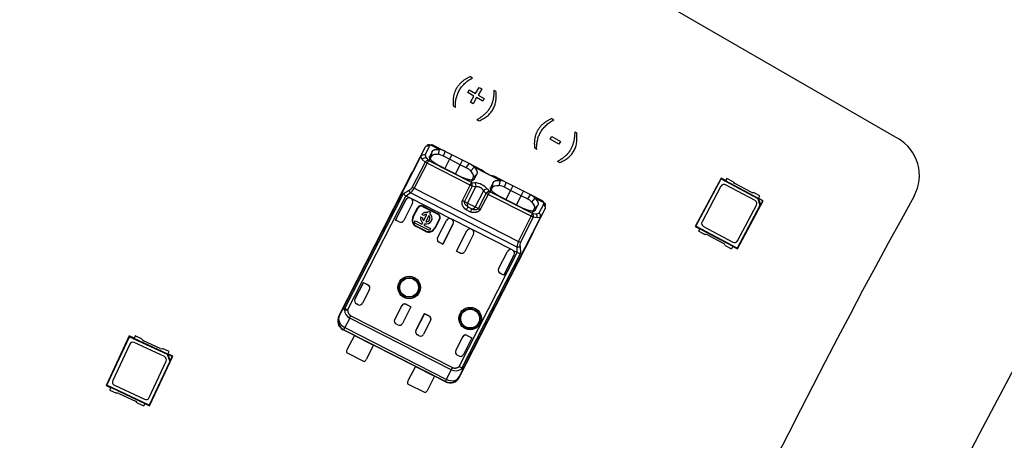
# Model space of a CAD drawing. Header units: millimetres. Extents: x 7 to 819, y 15 to 587.
# Tile 25 of 59: x 262 to 290, y 263 to 276. Entities that reach past the tile are written whole.
import ezdxf

# ---------------------------------------------------------------- set-up
doc = ezdxf.new("R2010")
doc.units = ezdxf.units.MM
doc.layers.add('Default', color=7, linetype='Continuous')
doc.layers.add('RDLED_1-4_802MM_', color=7, linetype='Continuous')

# ---------------------------------------------------------------- blocks, each defined once
blk = doc.blocks.new('SE')
at = {"layer": 'RDLED_1-4_802MM_', "color": 7, "linetype": 'Continuous'}
for p, q in [((287.148, 272.163), (142.511, 355.676)), ((274.666, 273.969), (274.724, 273.935)), ((274.586, 273.503), (274.629, 273.579)), ((274.766, 273.399), (274.586, 273.503)), ((274.629, 273.579), (274.81, 273.474)), ((274.81, 273.474), (274.914, 273.655)), ((274.991, 273.611), (274.886, 273.43)), ((274.914, 273.655), (274.991, 273.611)), ((275.35, 273.574), (275.408, 273.54)), ((274.662, 273.218), (274.766, 273.399)), ((274.738, 273.174), (274.662, 273.218)), ((274.843, 273.355), (274.738, 273.174)), ((275.023, 273.25), (274.843, 273.355)), ((274.886, 273.43), (275.067, 273.326)), ((275.067, 273.326), (275.023, 273.25)), ((274.224, 273.069), (274.166, 273.103)), ((274.908, 272.674), (274.85, 272.708)), ((277.039, 272.742), (277.097, 272.708)), ((277.708, 272.355), (277.766, 272.322)), ((276.992, 272.137), (277.039, 272.219)), ((277.242, 271.993), (276.992, 272.137)), ((277.039, 272.219), (277.289, 272.075)), ((277.289, 272.075), (277.242, 271.993)), ((273.334, 271.893), (272.969, 271.177)), ((273.334, 271.893), (273.208, 271.631)), ((273.34, 271.669), (273.466, 271.931)), ((273.546, 271.784), (273.473, 271.637)), ((273.752, 271.838), (273.505, 271.964)), ((273.526, 271.635), (273.546, 271.784)), ((273.925, 271.784), (273.588, 271.956)), ((273.754, 271.837), (273.722, 271.696)), ((273.874, 271.642), (273.924, 271.784)), ((274.12, 271.684), (273.924, 271.784)), ((276.597, 271.842), (276.539, 271.876)), ((270.986, 267.27), (273.208, 271.631)), ((270.988, 267.269), (273.21, 271.63)), ((273.339, 271.463), (272.966, 270.733)), ((273.395, 271.435), (273.022, 270.704)), ((273.21, 271.63), (273.208, 271.631)), ((273.255, 271.547), (273.21, 271.63)), ((273.339, 271.463), (273.255, 271.547)), ((273.395, 271.435), (273.339, 271.463)), ((273.34, 271.67), (273.372, 271.593)), ((273.372, 271.593), (273.437, 271.519)), ((273.437, 271.518), (273.395, 271.435)), ((274.656, 270.792), (273.395, 271.435)), ((273.437, 271.518), (274.699, 270.875)), ((273.473, 271.637), (273.453, 271.488)), ((273.491, 271.563), (273.526, 271.635)), ((274.052, 271.551), (273.873, 271.642)), ((274.052, 271.551), (273.917, 271.286)), ((274.12, 271.684), (274.052, 271.551)), ((274.364, 271.392), (274.052, 271.551)), ((274.432, 271.526), (274.12, 271.684)), ((274.364, 271.392), (274.432, 271.526)), ((274.628, 271.425), (274.432, 271.526)), ((274.543, 271.301), (274.628, 271.425)), ((274.979, 271.247), (274.628, 271.426)), ((277.266, 271.456), (277.208, 271.489)), ((270.819, 266.969), (272.965, 271.179)), ((272.969, 271.177), (272.965, 271.179)), ((272.969, 271.177), (272.97, 271.18)), ((273.694, 271.399), (274.452, 271.013)), ((274.229, 271.127), (274.364, 271.392)), ((274.543, 271.301), (274.364, 271.392)), ((274.675, 271.21), (274.771, 271.319)), ((275.535, 270.929), (274.772, 271.318)), ((274.991, 271.24), (274.979, 271.246)), ((274.656, 270.792), (274.699, 270.875)), ((274.665, 270.871), (274.774, 270.974)), ((274.699, 270.876), (274.792, 270.867)), ((274.741, 271.016), (274.704, 270.946)), ((274.849, 271.119), (274.741, 271.016)), ((274.774, 270.974), (274.849, 271.119)), ((275.328, 270.876), (275.255, 270.729)), ((275.308, 270.727), (275.328, 270.876)), ((275.354, 271.055), (275.342, 271.061)), ((275.707, 270.876), (275.354, 271.055)), ((275.504, 270.788), (275.536, 270.929)), ((275.655, 270.734), (275.706, 270.876)), ((275.902, 270.776), (275.706, 270.876)), ((281.98, 271.001), (281.226, 269.59)), ((281.249, 269.597), (281.987, 270.978)), ((282.117, 270.928), (281.98, 271.001)), ((281.98, 271.001), (281.987, 270.978)), ((281.987, 270.978), (283.053, 270.409)), ((282.152, 270.994), (282.114, 270.922)), ((283.075, 270.409), (282.114, 270.922)), ((282.336, 270.896), (282.152, 270.994)), ((272.707, 270.548), (272.873, 270.653)), ((272.911, 270.57), (272.782, 270.477)), ((276.023, 268.984), (272.911, 270.57)), ((272.966, 270.733), (273.022, 270.704)), ((273.022, 270.704), (276.066, 269.153)), ((274.43, 270.348), (274.656, 270.792)), ((274.712, 270.763), (274.486, 270.32)), ((274.58, 270.271), (274.822, 270.745)), ((274.712, 270.763), (274.656, 270.792)), ((274.822, 270.745), (274.712, 270.763)), ((275.041, 270.633), (274.8, 270.159)), ((275.121, 270.555), (275.041, 270.634)), ((275.157, 270.68), (275.219, 270.61)), ((275.219, 270.61), (275.177, 270.526)), ((275.219, 270.61), (276.481, 269.967)), ((275.255, 270.729), (275.235, 270.58)), ((275.273, 270.655), (275.308, 270.727)), ((275.834, 270.643), (275.655, 270.734)), ((275.834, 270.643), (275.699, 270.378)), ((275.902, 270.776), (275.834, 270.643)), ((276.146, 270.484), (275.834, 270.643)), ((276.214, 270.617), (275.902, 270.776)), ((276.146, 270.484), (276.214, 270.617)), ((276.41, 270.518), (276.214, 270.617)), ((281.979, 270.761), (281.426, 269.725)), ((282.975, 270.342), (282.115, 270.802)), ((282.86, 270.588), (282.383, 270.843)), ((283.114, 270.481), (282.93, 270.579)), ((270.997, 267.193), (272.707, 270.548)), ((272.774, 270.482), (271.077, 267.152)), ((272.471, 269.775), (272.773, 270.369)), ((272.774, 270.369), (272.473, 269.778)), ((272.774, 270.369), (272.773, 270.369)), ((272.782, 270.477), (272.774, 270.482)), ((272.908, 270.413), (272.782, 270.477)), ((272.908, 270.413), (272.928, 270.403)), ((274.095, 269.808), (272.928, 270.403)), ((274.43, 270.348), (274.486, 270.32)), ((274.486, 270.32), (274.58, 270.271)), ((274.58, 270.271), (274.8, 270.159)), ((274.894, 270.111), (275.121, 270.555)), ((275.177, 270.526), (274.95, 270.083)), ((275.177, 270.526), (275.121, 270.555)), ((276.438, 269.884), (275.177, 270.526)), ((275.476, 270.491), (276.234, 270.105)), ((276.011, 270.219), (276.146, 270.484)), ((276.325, 270.393), (276.146, 270.484)), ((276.41, 270.517), (276.325, 270.393)), ((276.746, 270.346), (276.409, 270.518)), ((276.457, 270.302), (276.553, 270.411)), ((276.801, 270.284), (276.554, 270.41)), ((282.461, 268.93), (283.215, 270.341)), ((283.053, 270.409), (283.118, 270.196)), ((283.053, 270.409), (283.075, 270.403)), ((283.075, 270.409), (283.114, 270.481)), ((283.199, 270.337), (283.075, 270.403)), ((283.075, 270.403), (283.133, 270.213)), ((283.215, 270.341), (283.078, 270.414)), ((283.133, 270.213), (283.199, 270.337)), ((283.199, 270.337), (283.215, 270.341)), ((272.972, 270.268), (272.714, 269.763)), ((272.984, 269.869), (273.12, 270.136)), ((272.995, 269.863), (273.132, 270.13)), ((273.132, 270.13), (273.12, 270.136)), ((273.272, 270.186), (273.266, 270.174)), ((273.266, 270.174), (273.712, 269.947)), ((273.272, 270.186), (273.718, 269.959)), ((273.419, 269.993), (273.442, 270.039)), ((273.442, 270.039), (273.501, 270.009)), ((273.501, 270.009), (273.478, 269.963)), ((274.511, 270.234), (274.596, 270.153)), ((274.664, 270.008), (274.538, 270.072)), ((274.632, 270.133), (274.595, 270.152)), ((274.64, 270.129), (274.632, 270.133)), ((274.695, 270.101), (274.64, 270.129)), ((274.8, 270.159), (274.894, 270.111)), ((274.894, 270.111), (274.95, 270.083)), ((276.447, 269.963), (276.556, 270.066)), ((276.48, 269.388), (276.845, 270.104)), ((276.523, 270.108), (276.486, 270.038)), ((276.631, 270.211), (276.523, 270.108)), ((276.555, 270.066), (276.631, 270.211)), ((276.798, 270.233), (276.66, 269.977)), ((276.706, 269.848), (276.845, 270.104)), ((276.843, 270.157), (276.845, 270.104)), ((283.118, 270.196), (282.454, 268.953)), ((282.462, 269.171), (283.016, 270.207)), ((283.133, 270.213), (283.118, 270.196)), ((272.473, 269.778), (272.471, 269.775)), ((272.58, 269.72), (272.471, 269.775)), ((272.585, 269.721), (272.473, 269.778)), ((272.585, 269.721), (272.58, 269.72)), ((272.984, 269.869), (272.995, 269.863)), ((273.024, 269.691), (273.055, 269.75)), ((273.055, 269.75), (273.245, 269.653)), ((273.208, 269.868), (273.265, 269.839)), ((273.245, 269.653), (273.268, 269.698)), ((273.302, 269.913), (273.246, 269.942)), ((273.297, 269.754), (273.39, 269.938)), ((273.449, 269.908), (273.356, 269.724)), ((273.755, 269.813), (273.619, 269.545)), ((273.767, 269.807), (273.631, 269.539)), ((273.703, 269.259), (273.961, 269.764)), ((273.712, 269.947), (273.718, 269.959)), ((273.767, 269.807), (273.755, 269.813)), ((274.095, 269.808), (274.115, 269.797)), ((274.69, 269.505), (274.115, 269.797)), ((274.482, 265.489), (276.704, 269.849)), ((276.706, 269.848), (274.484, 265.487)), ((276.066, 269.153), (276.438, 269.884)), ((276.494, 269.855), (276.122, 269.125)), ((276.438, 269.884), (276.481, 269.967)), ((276.494, 269.855), (276.438, 269.884)), ((276.481, 269.968), (276.579, 269.959)), ((276.611, 269.837), (276.494, 269.855)), ((276.579, 269.959), (276.66, 269.977)), ((276.704, 269.849), (276.611, 269.837)), ((276.706, 269.848), (276.704, 269.849)), ((273.465, 269.467), (273.024, 269.691)), ((273.083, 269.594), (273.077, 269.582)), ((273.344, 269.446), (273.077, 269.582)), ((273.35, 269.458), (273.083, 269.594)), ((273.327, 269.668), (273.304, 269.623)), ((273.304, 269.623), (273.495, 269.526)), ((273.344, 269.446), (273.35, 269.458)), ((273.495, 269.526), (273.465, 269.467)), ((273.619, 269.545), (273.631, 269.539)), ((273.856, 269.069), (274.159, 269.663)), ((274.159, 269.663), (273.857, 269.072)), ((274.159, 269.663), (274.159, 269.663)), ((274.253, 268.867), (274.555, 269.461)), ((274.255, 268.87), (274.556, 269.461)), ((274.556, 269.461), (274.555, 269.461)), ((274.69, 269.505), (274.71, 269.495)), ((275.877, 268.9), (274.71, 269.495)), ((281.249, 269.597), (281.226, 269.59)), ((281.226, 269.59), (281.363, 269.517)), ((282.454, 268.953), (281.249, 269.597)), ((281.328, 269.451), (281.366, 269.523)), ((281.328, 269.451), (281.512, 269.353)), ((281.366, 269.523), (282.327, 269.009)), ((281.467, 269.589), (282.327, 269.13)), ((273.746, 269.129), (273.747, 269.125)), ((273.746, 269.129), (273.857, 269.072)), ((273.856, 269.069), (273.747, 269.125)), ((274.338, 265.176), (276.484, 269.385)), ((274.754, 269.36), (274.496, 268.855)), ((276.066, 269.153), (276.122, 269.125)), ((276.481, 269.391), (276.48, 269.388)), ((276.484, 269.385), (276.48, 269.388)), ((281.582, 269.344), (282.058, 269.089)), ((273.857, 269.072), (273.856, 269.069)), ((274.255, 268.87), (274.253, 268.867)), ((274.362, 268.811), (274.253, 268.867)), ((274.255, 268.87), (274.366, 268.813)), ((275.485, 268.351), (275.743, 268.856)), ((275.877, 268.9), (275.897, 268.889)), ((276.023, 268.825), (275.897, 268.889)), ((276.112, 269.002), (276.126, 268.809)), ((282.105, 269.036), (282.289, 268.937)), ((282.327, 269.009), (282.289, 268.937)), ((282.324, 269.003), (282.461, 268.93)), ((282.454, 268.953), (282.461, 268.93)), ((274.335, 265.492), (276.032, 268.822)), ((274.366, 268.813), (274.362, 268.811)), ((276.126, 268.809), (274.415, 265.451)), ((275.638, 268.161), (275.941, 268.755)), ((275.94, 268.755), (275.639, 268.164)), ((275.941, 268.755), (275.94, 268.755)), ((275.528, 268.221), (275.529, 268.217)), ((275.639, 268.164), (275.528, 268.221)), ((275.638, 268.161), (275.529, 268.217)), ((275.639, 268.164), (275.638, 268.161)), ((271.29, 267.459), (271.54, 267.949)), ((271.539, 267.945), (271.291, 267.458)), ((271.72, 267.745), (271.515, 267.344)), ((271.539, 267.945), (271.54, 267.949)), ((271.539, 267.945), (271.674, 267.876)), ((271.54, 267.949), (271.676, 267.879)), ((271.674, 267.876), (271.676, 267.879)), ((271.29, 267.459), (271.291, 267.458)), ((270.986, 267.27), (270.83, 266.973)), ((270.984, 267.151), (271.077, 267.152)), ((270.997, 267.193), (271.077, 267.152)), ((271.381, 267.3), (271.334, 267.324)), ((272.451, 266.867), (272.655, 267.268)), ((272.923, 267.24), (272.675, 266.753)), ((272.926, 267.242), (272.676, 266.752)), ((272.79, 267.312), (272.788, 267.309)), ((272.923, 267.24), (272.788, 267.309)), ((272.79, 267.312), (272.926, 267.242)), ((272.923, 267.24), (272.926, 267.242)), ((270.819, 266.969), (270.83, 266.973)), ((271.137, 266.908), (270.994, 266.632)), ((274.102, 265.397), (271.137, 266.908)), ((271.172, 266.976), (274.136, 265.465)), ((273.072, 266.551), (273.322, 267.041)), ((273.321, 267.037), (273.073, 266.55)), ((273.501, 266.837), (273.297, 266.436)), ((273.321, 267.037), (273.322, 267.041)), ((273.456, 266.968), (273.321, 267.037)), ((273.322, 267.041), (273.458, 266.971)), ((273.456, 266.968), (273.458, 266.971)), ((270.954, 266.572), (270.95, 266.566)), ((271.273, 266.401), (270.95, 266.566)), ((270.96, 266.569), (270.954, 266.572)), ((270.96, 266.569), (270.961, 266.569)), ((270.993, 266.632), (270.961, 266.569)), ((273.931, 265.056), (270.961, 266.569)), ((270.993, 266.632), (273.963, 265.118)), ((272.541, 266.709), (272.494, 266.733)), ((272.675, 266.753), (272.676, 266.752)), ((273.072, 266.551), (273.073, 266.55)), ((264.701, 266.386), (264.025, 264.936)), ((264.048, 264.944), (264.71, 266.363)), ((264.842, 266.32), (264.701, 266.386)), ((264.701, 266.386), (264.71, 266.363)), ((264.71, 266.363), (265.805, 265.852)), ((264.873, 266.388), (264.839, 266.314)), ((265.827, 265.854), (264.839, 266.314)), ((265.062, 266.3), (264.873, 266.388)), ((265.602, 266.021), (265.112, 266.249)), ((271.274, 266.402), (271.058, 265.978)), ((271.274, 266.402), (271.831, 266.118)), ((273.163, 266.392), (273.116, 266.416)), ((274.233, 265.959), (274.437, 266.36)), ((274.705, 266.332), (274.457, 265.845)), ((274.708, 266.334), (274.458, 265.844)), ((274.572, 266.404), (274.57, 266.401)), ((274.57, 266.401), (274.705, 266.332)), ((274.572, 266.404), (274.708, 266.334)), ((274.705, 266.332), (274.708, 266.334)), ((264.713, 266.146), (264.217, 265.081)), ((265.73, 265.782), (264.846, 266.194)), ((265.861, 265.928), (265.672, 266.016)), ((271.831, 266.118), (271.614, 265.694)), ((273.055, 265.493), (271.83, 266.117)), ((265.294, 264.344), (265.97, 265.794)), ((265.805, 265.852), (265.881, 265.643)), ((265.805, 265.852), (265.827, 265.848)), ((265.827, 265.854), (265.861, 265.928)), ((265.954, 265.788), (265.827, 265.848)), ((265.827, 265.848), (265.895, 265.661)), ((265.97, 265.794), (265.83, 265.86)), ((265.895, 265.661), (265.954, 265.788)), ((265.954, 265.788), (265.97, 265.794)), ((271.046, 265.9), (271.558, 265.639)), ((274.323, 265.801), (274.276, 265.825)), ((274.457, 265.845), (274.458, 265.844)), ((265.282, 264.584), (265.778, 265.649)), ((265.881, 265.643), (265.286, 264.367)), ((265.895, 265.661), (265.881, 265.643)), ((273.056, 265.494), (272.839, 265.07)), ((273.056, 265.494), (273.612, 265.21)), ((273.963, 265.118), (274.102, 265.397)), ((274.335, 265.492), (274.415, 265.451)), ((274.335, 265.187), (274.484, 265.487)), ((273.612, 265.21), (273.396, 264.786)), ((273.935, 265.045), (273.612, 265.209)), ((273.931, 265.056), (273.963, 265.118)), ((274.335, 265.187), (274.338, 265.176)), ((264.048, 264.944), (264.025, 264.936)), ((264.025, 264.936), (264.166, 264.87)), ((265.286, 264.367), (264.048, 264.944)), ((264.134, 264.802), (264.168, 264.876)), ((264.168, 264.876), (265.156, 264.415)), ((264.265, 264.948), (265.149, 264.536)), ((272.828, 264.992), (273.34, 264.73)), ((273.931, 265.056), (273.932, 265.055)), ((273.938, 265.051), (273.932, 265.055)), ((273.935, 265.045), (273.938, 265.051)), ((264.134, 264.802), (264.323, 264.714)), ((264.393, 264.709), (264.883, 264.48)), ((264.933, 264.43), (265.122, 264.342)), ((265.156, 264.415), (265.122, 264.342)), ((265.153, 264.409), (265.294, 264.344)), ((265.286, 264.367), (265.294, 264.344))]:
    blk.add_line(p, q, dxfattribs=at)
for centre, radius in [((272.872, 267.803), 0.328), ((272.872, 267.803), 0.293), ((272.872, 267.803), 0.276), ((272.872, 267.803), 0.275), ((274.654, 266.895), 0.328), ((274.654, 266.895), 0.293), ((274.654, 266.895), 0.276), ((274.654, 266.895), 0.275)]:
    blk.add_circle(centre, radius, dxfattribs=at)
for centre, radius, start, end in [((467.422, 170.973), 200.5, 91.0784, 178.9216), ((286.523, 271.08), 1.251, 331.0406, 59.9981), ((273.419, 271.846), 0.0975, 61.4804, 150.9905), ((273.457, 271.896), 0.0837, 54.7128, 160.6919), ((273.728, 271.454), 0.385, 59.1972, 86.35), ((273.298, 271.575), 0.103, 66.1098, 147.8329), ((273.354, 271.466), 0.129, 82.0811, 140.6769), ((273.442, 271.394), 0.124, 92.2394, 146.2537), ((273.643, 271.227), 0.476, 60.9076, 80.4987), ((274.483, 271.08), 0.375, 39.4975, 67.1731), ((274.295, 270.801), 0.559, 47.1219, 63.7079), ((275.593, 271.987), 0.959, 231.1526, 254.8637), ((274.595, 270.806), 0.124, 339.7521, 33.7465), ((274.697, 270.778), 0.129, 345.2094, 43.1103), ((274.739, 270.311), 0.558, 41.3832, 84.6084), ((275.512, 270.552), 0.378, 59.0392, 86.5357), ((282.43, 270.931), 0.1, 200.4675, 241.8771), ((272.811, 270.82), 0.178, 290.2915, 330.6204), ((273.076, 270.695), 0.208, 191.8112, 217.1211), ((272.654, 270.898), 0.416, 308.0648, 332.2614), ((275.141, 270.552), 0.129, 82.8809, 140.783), ((275.224, 270.486), 0.124, 92.2483, 146.2377), ((275.426, 270.321), 0.473, 60.8757, 80.5324), ((282.068, 270.714), 0.1, 61.8771, 151.8771), ((282.907, 270.676), 0.1, 241.8771, 283.2867), ((467.422, 170.973), 205.5, 151.0406, 178.96134), ((273.037, 270.812), 0.422, 218.6583, 231.4658), ((276.084, 269.905), 0.544, 46.787, 63.837), ((276.259, 270.166), 0.383, 39.5871, 66.8747), ((276.774, 270.205), 0.0836, 332.2807, 71.1784), ((282.928, 270.254), 0.1, 331.8771, 61.8771), ((273.221, 270.085), 0.113, 62.9958, 152.9958), ((273.221, 270.085), 0.1, 62.9958, 152.9958), ((273.373, 269.831), 0.169, 74.323, 138.7916), ((274.916, 269.862), 0.433, 137.7564, 150.8487), ((274.271, 270.19), 0.433, 335.1427, 348.2336), ((276.756, 270.145), 0.0975, 335.0045, 64.5118), ((273.174, 269.772), 0.213, 152.9958, 242.9958), ((273.174, 269.772), 0.2, 152.9958, 242.9958), ((273.373, 269.831), 0.169, 167.2, 231.6685), ((273.373, 269.831), 0.108, 175.4277, 225.2111), ((273.373, 269.831), 0.108, 80.7804, 130.5638), ((273.373, 269.831), 0.169, 254.323, 51.6685), ((273.373, 269.831), 0.108, 260.7804, 45.2111), ((273.666, 269.858), 0.1, 332.9958, 62.9958), ((273.666, 269.858), 0.113, 332.9958, 62.9958), ((276.377, 269.898), 0.124, 339.7407, 33.7503), ((276.482, 269.869), 0.132, 346.1096, 42.7828), ((276.608, 269.888), 0.103, 338.1592, 59.8818), ((281.514, 269.677), 0.1, 151.8771, 241.8771), ((273.441, 269.636), 0.213, 242.9958, 332.9958), ((273.441, 269.636), 0.2, 242.9958, 332.9958), ((276.43, 268.971), 0.408, 153.4937, 178.1873), ((276.29, 269.05), 0.184, 156.1536, 195.2017), ((281.534, 269.255), 0.1, 61.8771, 103.2867), ((282.374, 269.218), 0.1, 241.8771, 331.8771), ((276.032, 269.171), 0.187, 267.3206, 295.4667), ((275.333, 268.904), 0.695, 353.5154, 6.6383), ((282.011, 269.001), 0.1, 20.4675, 61.8771), ((276.107, 269.022), 0.214, 249.324, 274.9684), ((271.09, 267.14), 0.107, 150.5467, 174.0322), ((271.279, 267.167), 0.296, 183.0105, 241.2779), ((271.426, 267.389), 0.1, 242.9958, 332.9958), ((271.098, 266.837), 0.3, 152.9997, 242.9914), ((264.134, 270.543), 7.89, 332.5663, 333.1226), ((272.54, 266.822), 0.1, 152.9958, 242.9958), ((265.154, 266.34), 0.1, 203.5904, 245), ((273.208, 266.481), 0.1, 242.9958, 332.9958), ((264.804, 266.103), 0.1, 65, 155), ((265.644, 266.112), 0.1, 245, 286.4096), ((271.169, 265.921), 0.125, 152.9958, 189.8657), ((274.322, 265.914), 0.1, 152.9958, 242.9958), ((265.688, 265.691), 0.1, 335, 65), ((271.503, 265.751), 0.125, 296.1259, 332.9958), ((281.177, 261.858), 7.911, 152.8692, 153.424), ((274.228, 265.665), 0.296, 244.8572, 302.9146), ((274.068, 265.323), 0.3, 243.0001, 332.9929), ((264.308, 265.038), 0.1, 155, 245), ((272.951, 265.013), 0.125, 152.9958, 189.8657), ((264.351, 264.618), 0.1, 65, 106.4096), ((265.191, 264.626), 0.1, 245, 335), ((273.285, 264.843), 0.125, 296.1259, 332.9958), ((264.841, 264.39), 0.1, 23.5904, 65)]:
    blk.add_arc(centre, radius, start, end, dxfattribs=at)
for centre, major_axis, ratio, start_param, end_param in [((273.868, 271.727), (0.402, -0.205), 0.342128, 2.840923, 3.150345), ((273.297, 271.585), (-0.0902, 0.0433), 0.939661, 4.689874, 6.25773), ((272.862, 270.324), (0.0891, -0.0454), 0.999994, 1.570796, 3.141593), ((272.863, 270.324), (0.0891, -0.0454), 0.999994, 1.570796, 3.141593), ((272.883, 270.314), (0.0891, -0.0454), 0.999848, 0, 1.570796), ((274.654, 270.234), (-0.0454, -0.0891), 0.821429, 4.712389, 6.101712), ((276.398, 270.439), (-0.401, 0.204), 0.34204, 3.132956, 3.443003), ((274.727, 270.197), (0.0454, 0.0891), 0.821429, 3.323066, 4.712389), ((272.625, 269.809), (0.0951, 0.0309), 0.999695, 3.926839, 5.497939), ((272.63, 269.81), (0.0951, 0.0309), 0.999695, 3.932239, 4.712389), ((274.05, 269.719), (-0.0891, 0.0454), 0.999848, 4.712389, 6.283185), ((274.069, 269.709), (-0.0891, 0.0454), 0.999994, 3.141593, 4.712389), ((274.07, 269.708), (-0.0891, 0.0454), 0.999994, 3.141593, 4.712389), ((276.617, 269.893), (-0.088, 0.0475), 0.939661, 3.166998, 4.734916), ((274.644, 269.416), (0.0891, -0.0454), 0.999994, 1.570796, 3.141593), ((274.645, 269.415), (0.0891, -0.0454), 0.999994, 1.570796, 3.141593), ((274.665, 269.405), (0.0891, -0.0454), 0.999848, 0, 1.570796), ((276.217, 269.522), (-0.267, 0.136), 0.999962, 3.141593, 3.453003), ((273.793, 269.214), (-0.0309, 0.0951), 0.999695, 0.785246, 2.356347), ((273.791, 269.218), (-0.0309, 0.0951), 0.999695, 1.570796, 2.356347), ((274.407, 268.901), (0.0951, 0.0309), 0.999695, 3.926838, 5.497939), ((275.832, 268.811), (-0.0891, 0.0454), 0.999848, 4.712389, 6.283185), ((275.851, 268.801), (-0.0891, 0.0454), 0.999994, 3.141593, 4.712389), ((275.852, 268.8), (-0.0891, 0.0454), 0.999994, 3.141593, 4.712389), ((274.412, 268.902), (0.0951, 0.0309), 0.999695, 3.926838, 4.712389), ((275.575, 268.306), (-0.0309, 0.0951), 0.999695, 0.785246, 2.356347), ((275.573, 268.31), (-0.0309, 0.0951), 0.999695, 1.570796, 2.356347), ((271.629, 267.787), (-0.0454, -0.0891), 0.999848, 1.570796, 3.141593), ((271.63, 267.79), (-0.0454, -0.0891), 0.999848, 1.570796, 3.141593), ((271.38, 267.413), (0.0891, -0.0454), 0.999994, 3.141593, 4.712375), ((271.379, 267.413), (0.0891, -0.0454), 0.999994, 3.141593, 4.712389), ((272.743, 267.22), (-0.0454, -0.0891), 0.999848, 3.141593, 4.712389), ((272.744, 267.223), (-0.0454, -0.0891), 0.999848, 3.141593, 4.712389), ((271.086, 266.833), (0.285, 0.093), 0.999924, 2.35623, 3.926978), ((271.098, 266.837), (-0.266, 0.139), 0.766027, 0.013567, 1.579437), ((273.411, 266.879), (-0.0454, -0.0891), 0.999848, 1.570796, 3.141593), ((273.412, 266.882), (-0.0454, -0.0891), 0.999848, 1.570796, 3.141593), ((272.586, 266.798), (-0.0891, 0.0454), 0.999994, 1.570796, 3.141593), ((272.587, 266.798), (-0.0891, 0.0454), 0.999994, 1.570796, 3.141593), ((273.161, 266.505), (0.0891, -0.0454), 0.999994, 3.141593, 4.712389), ((273.162, 266.505), (0.0891, -0.0454), 0.999994, 3.141593, 4.712389), ((274.525, 266.312), (-0.0454, -0.0891), 0.999848, 3.141593, 4.712389), ((274.526, 266.315), (-0.0454, -0.0891), 0.999848, 3.141593, 4.712389), ((274.368, 265.89), (-0.0891, 0.0454), 0.999994, 1.57081, 3.141593), ((274.369, 265.89), (-0.0891, 0.0454), 0.999994, 1.570796, 3.141593), ((274.071, 265.312), (-0.093, 0.285), 0.999924, 2.356207, 3.926956), ((274.068, 265.323), (-0.269, 0.133), 0.766027, 1.562157, 3.128038)]:
    blk.add_ellipse(centre, major_axis=major_axis, ratio=ratio, start_param=start_param, end_param=end_param, dxfattribs=at)
for points, degree, knots in [([(274.666, 273.969), (274.382, 273.846), (274.256, 273.626), (274.123, 273.396), (274.166, 273.103)], 2, [0, 0, 0, 0.5, 0.5, 1, 1, 1]), ([(275.35, 273.574), (275.35, 273.264), (275.239, 273.069), (275.113, 272.848), (274.85, 272.708)], 2, [0, 0, 0, 0.5, 0.5, 1, 1, 1]), ([(277.039, 272.742), (276.755, 272.619), (276.628, 272.399), (276.496, 272.169), (276.539, 271.876)], 2, [0, 0, 0, 0.5, 0.5, 1, 1, 1]), ([(277.708, 272.355), (277.709, 272.009), (277.558, 271.788), (277.435, 271.61), (277.208, 271.489)], 2, [0, 0, 0, 0.571429, 0.571429, 1, 1, 1]), ([(273.588, 271.956), (273.58, 271.959), (273.565, 271.967), (273.543, 271.971), (273.523, 271.971), (273.511, 271.967), (273.505, 271.964)], 3, [0, 0, 0, 0, 0.244606, 0.491396, 0.742515, 1, 1, 1, 1]), ([(273.546, 271.784), (273.564, 271.819), (273.618, 271.833), (273.672, 271.848), (273.752, 271.838)], 2, [0, 0, 0, 0.5, 0.5, 1, 1, 1]), ([(273.694, 271.399), (273.584, 271.455), (273.518, 271.525), (273.452, 271.595), (273.473, 271.637)], 2, [0, 0, 0, 0.5, 0.5, 1, 1, 1]), ([(273.721, 271.696), (273.709, 271.696), (273.685, 271.697), (273.65, 271.695), (273.617, 271.691), (273.587, 271.684), (273.561, 271.672), (273.54, 271.656), (273.531, 271.642), (273.526, 271.635)], 3, [0, 0, 0, 0, 0.119171, 0.246227, 0.381178, 0.524029, 0.674783, 0.83344, 1, 1, 1, 1]), ([(274.741, 271.016), (274.741, 271.016), (274.747, 271.028), (274.753, 271.055), (274.744, 271.102), (274.719, 271.153), (274.69, 271.191), (274.675, 271.21)], 3, [0, 0, 0, 0, 0.000073, 0.260776, 0.514271, 0.760646, 1, 1, 1, 1]), ([(274.774, 270.974), (274.749, 270.934), (274.657, 270.945), (274.565, 270.956), (274.452, 271.013)], 2, [0, 0, 0, 0.5, 0.5, 1, 1, 1]), ([(275.041, 270.634), (275.039, 270.64), (275.034, 270.652), (275.02, 270.67), (275.004, 270.687), (274.984, 270.703), (274.962, 270.717), (274.938, 270.729), (274.914, 270.739), (274.889, 270.746), (274.865, 270.749), (274.842, 270.75), (274.829, 270.747), (274.822, 270.745)], 3, [0, 0, 0, 0, 0.095482, 0.187791, 0.27761, 0.365684, 0.452798, 0.539766, 0.627407, 0.716518, 0.80786, 0.90214, 1, 1, 1, 1]), ([(275.476, 270.491), (275.366, 270.547), (275.3, 270.617), (275.234, 270.687), (275.255, 270.729)], 2, [0, 0, 0, 0.5, 0.5, 1, 1, 1]), ([(274.538, 270.072), (274.461, 270.132), (274.432, 270.206), (274.418, 270.241), (274.417, 270.278), (274.416, 270.314), (274.43, 270.348)], 2, [0, 0, 0, 0.5, 0.5, 0.75, 0.75, 1, 1, 1]), ([(274.486, 270.32), (274.484, 270.316), (274.482, 270.309), (274.481, 270.297), (274.484, 270.281), (274.494, 270.26), (274.505, 270.244), (274.511, 270.234)], 3, [0, 0, 0, 0, 0.113884, 0.235323, 0.372052, 0.61919, 1, 1, 1, 1]), ([(276.801, 270.284), (276.8, 270.289), (276.798, 270.3), (276.79, 270.313), (276.778, 270.325), (276.764, 270.336), (276.752, 270.343), (276.746, 270.346)], 3, [0, 0, 0, 0, 0.206255, 0.408333, 0.607261, 0.804113, 1, 1, 1, 1]), ([(274.95, 270.083), (274.912, 270.021), (274.834, 270.001), (274.797, 269.991), (274.753, 269.993), (274.71, 269.994), (274.664, 270.008)], 2, [0, 0, 0, 0.5, 0.5, 0.75, 0.75, 1, 1, 1]), ([(274.695, 270.102), (274.704, 270.099), (274.723, 270.093), (274.752, 270.087), (274.781, 270.083), (274.811, 270.082), (274.839, 270.084), (274.863, 270.09), (274.882, 270.098), (274.891, 270.107), (274.894, 270.111)], 3, [0, 0, 0, 0, 0.141796, 0.283852, 0.426235, 0.56911, 0.713014, 0.83019, 0.924147, 1, 1, 1, 1]), ([(276.556, 270.065), (276.531, 270.026), (276.439, 270.037), (276.347, 270.048), (276.234, 270.105)], 2, [0, 0, 0, 0.5, 0.5, 1, 1, 1]), ([(270.984, 267.151), (270.98, 267.158), (270.971, 267.17), (270.966, 267.189), (270.965, 267.208), (270.97, 267.235), (270.98, 267.258), (270.986, 267.27)], 3, [0, 0, 0, 0, 0.240772, 0.431729, 0.574394, 0.777665, 1, 1, 1, 1]), ([(274.484, 265.487), (274.48, 265.479), (274.471, 265.464), (274.457, 265.445), (274.44, 265.429), (274.419, 265.418), (274.4, 265.417), (274.389, 265.416)], 3, [0, 0, 0, 0, 0.154851, 0.30054, 0.443187, 0.672238, 1, 1, 1, 1]), ([(274.415, 265.451), (274.42, 265.449), (274.43, 265.446), (274.444, 265.449), (274.457, 265.456), (274.47, 265.47), (274.478, 265.482), (274.482, 265.489)], 3, [0, 0, 0, 0, 0.264912, 0.488067, 0.676456, 0.841557, 1, 1, 1, 1])]:
    blk.add_open_spline(points, degree=degree, knots=knots, dxfattribs=at)
for points, degree in [([(274.224, 273.069), (274.206, 273.639), (274.724, 273.935)], 2), ([(274.908, 272.674), (275.482, 272.905), (275.408, 273.54)], 2), ([(276.597, 271.842), (276.578, 272.412), (277.097, 272.708)], 2), ([(277.266, 271.456), (277.84, 271.687), (277.766, 272.322)], 2), ([(274.772, 271.318), (274.887, 271.194), (274.849, 271.12)], 2), ([(275.328, 270.876), (275.365, 270.95), (275.535, 270.93)], 2), ([(275.309, 270.727), (275.33, 270.771), (275.4, 270.793), (275.504, 270.788)], 3), ([(276.457, 270.302), (276.522, 270.221), (276.545, 270.152), (276.522, 270.108)], 3), ([(276.554, 270.41), (276.669, 270.286), (276.631, 270.211)], 2), ([(271.077, 267.152), (271.083, 267.026), (271.172, 266.976)], 2), ([(274.136, 265.465), (274.228, 265.422), (274.335, 265.492)], 2)]:
    blk.add_open_spline(points, degree=degree, dxfattribs=at)

msp = doc.modelspace()

# ---------------------------------------------------------------- block references
at = {"layer": 'Default'}
msp.add_blockref('SE', (0, 0), dxfattribs=at)

doc.saveas('drawing.dxf')
